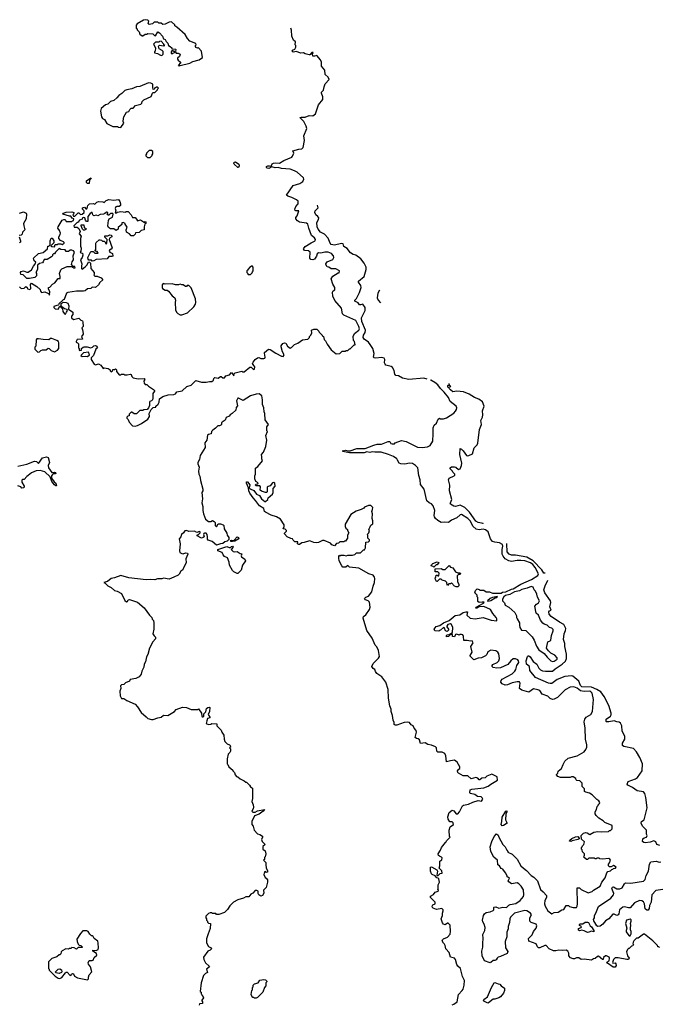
# Model space of a CAD drawing. Extents: x 2348354 to 2479840, y 460476 to 613653.
# Tile 160 of 256: x 2384627 to 2392714, y 582402 to 594852. Entities that reach past the tile are written whole.
import ezdxf

# ---------------------------------------------------------------- set-up
doc = ezdxf.new("R2010")
doc.units = 0

msp = doc.modelspace()

# ---------------------------------------------------------------- linework, layer by layer
at = {"layer": '0CON05XD'}
for points in [[(2385218, 591155), (2385230, 591175), (2385228, 591188), (2385195, 591198), (2385172, 591212), (2385150, 591235), (2385150, 591265), (2385175, 591280), (2385215, 591278), (2385235, 591268), (2385250, 591235), (2385242, 591192), (2385300, 591155), (2385297, 591123), (2385280, 591105), (2385282, 591082), (2385305, 591062), (2385375, 591080), (2385400, 591055), (2385420, 591045), (2385427, 591027), (2385430, 590975), (2385412, 590955), (2385422, 590932), (2385428, 590885), (2385428, 590875), (2385410, 590845), (2385420, 590815), (2385355, 590810), (2385340, 590785), (2385340, 590775), (2385358, 590768), (2385370, 590755), (2385370, 590705), (2385380, 590695), (2385380, 590675), (2385385, 590670), (2385408, 590672), (2385410, 590695), (2385428, 590712), (2385443, 590717), (2385478, 590718), (2385525, 590702), (2385548, 590712), (2385565, 590728), (2385585, 590732), (2385600, 590725), (2385600, 590715), (2385610, 590705), (2385590, 590685), (2385558, 590605), (2385530, 590575), (2385530, 590555), (2385567, 590497), (2385585, 590490), (2385625, 590502), (2385652, 590485), (2385682, 590442), (2385695, 590450), (2385745, 590442), (2385770, 590425), (2385772, 590412), (2385785, 590400), (2385798, 590412), (2385805, 590430), (2385825, 590430), (2385837, 590437), (2385850, 590425), (2385852, 590402), (2385885, 590360), (2385905, 590360), (2385915, 590370), (2385945, 590370), (2385955, 590360), (2385985, 590360), (2386025, 590372), (2386036, 590366), (2386045, 590340), (2386063, 590323), (2386125, 590312), (2386200, 590315), (2386208, 590305), (2386198, 590282), (2386200, 590255), (2386215, 590240), (2386235, 590240), (2386257, 590217), (2386318, 590178), (2386330, 590165), (2386330, 590155), (2386308, 590125), (2386312, 590065), (2386307, 590045), (2386295, 590032), (2386274, 590026), (2386268, 590015), (2386267, 589973), (2386257, 589943), (2386240, 589925), (2386195, 589920), (2386185, 589910), (2386145, 589910), (2386102, 589868), (2386075, 589868), (2386045, 589890), (2386035, 589888), (2386010, 589865), (2386010, 589845), (2385995, 589840), (2385980, 589825), (2385980, 589815), (2385997, 589797), (2386010, 589765), (2386055, 589718), (2386085, 589714), (2386115, 589723), (2386165, 589746), (2386245, 589800), (2386268, 589835), (2386262, 589875), (2386290, 589925), (2386315, 589948), (2386348, 589952), (2386350, 589965), (2386379, 589991), (2386392, 590015), (2386395, 590060), (2386435, 590090), (2386505, 590110), (2386577, 590113), (2386595, 590122), (2386613, 590147), (2386682, 590158), (2386738, 590215), (2386795, 590232), (2386855, 590290), (2386925, 590270), (2386985, 590268), (2387025, 590278), (2387055, 590278), (2387078, 590295), (2387080, 590315), (2387093, 590327), (2387135, 590318), (2387165, 590340), (2387175, 590340), (2387195, 590322), (2387215, 590322), (2387235, 590350), (2387279, 590361), (2387305, 590390), (2387335, 590350), (2387340, 590375), (2387353, 590387), (2387435, 590410), (2387445, 590400), (2387465, 590400), (2387535, 590460), (2387555, 590458), (2387585, 590430), (2387597, 590433), (2387598, 590465), (2387588, 590482), (2387572, 590505), (2387579, 590521), (2387604, 590556), (2387635, 590578), (2387652, 590582), (2387675, 590568), (2387713, 590567), (2387726, 590574), (2387732, 590585), (2387720, 590635), (2387723, 590645), (2387772, 590688), (2387795, 590684), (2387865, 590634), (2387935, 590598), (2387957, 590593), (2387972, 590615), (2387951, 590651), (2387931, 590715), (2387932, 590728), (2387955, 590759), (2387975, 590768), (2387992, 590762), (2388013, 590723), (2388045, 590698), (2388063, 590707), (2388100, 590745), (2388145, 590762), (2388204, 590806), (2388270, 590815), (2388290, 590835), (2388290, 590845), (2388307, 590863), (2388322, 590895), (2388317, 590925), (2388345, 590939), (2388385, 590940), (2388410, 590915), (2388415, 590900), (2388450, 590865), (2388450, 590855), (2388467, 590847), (2388475, 590810), (2388495, 590790), (2388515, 590750), (2388567, 590677), (2388628, 590628), (2388675, 590630), (2388705, 590660), (2388745, 590660), (2388755, 590670), (2388775, 590670), (2388795, 590690), (2388805, 590690), (2388855, 590740), (2388868, 590742), (2388858, 590785), (2388848, 590798), (2388844, 590846), (2388862, 590885), (2388915, 590925), (2388923, 590943), (2388915, 590975), (2388875, 591049), (2388725, 591118), (2388708, 591135), (2388696, 591206), (2388613, 591303), (2388586, 591356), (2388582, 591408), (2388592, 591425), (2388610, 591435), (2388613, 591465), (2388588, 591508), (2388563, 591577), (2388585, 591610), (2388655, 591650), (2388668, 591652), (2388670, 591675), (2388625, 591702), (2388565, 591703), (2388535, 591722), (2388515, 591728), (2388498, 591755), (2388498, 591765), (2388515, 591792), (2388585, 591820), (2388598, 591845), (2388594, 591865), (2388569, 591895), (2388525, 591911), (2388486, 591914), (2388435, 591901), (2388405, 591904), (2388386, 591894), (2388379, 591861), (2388355, 591823), (2388335, 591814), (2388309, 591819), (2388297, 591835), (2388300, 591915), (2388279, 591929), (2388226, 591936), (2388217, 591955), (2388237, 591985), (2388310, 592031), (2388362, 592055), (2388368, 592075), (2388354, 592095), (2388315, 592124), (2388281, 592215), (2388272, 592265), (2388255, 592278), (2388165, 592292), (2388139, 592309), (2388119, 592335), (2388117, 592353), (2388135, 592372), (2388157, 592435), (2388117, 592437), (2388110, 592440), (2388107, 592455), (2388119, 592491), (2388147, 592525), (2388146, 592556), (2388128, 592575), (2388066, 592606), (2388015, 592620), (2388000, 592635), (2388085, 592758), (2388170, 592780), (2388208, 592805), (2388219, 592835), (2388214, 592854), (2388135, 592923), (2388102, 592942), (2388045, 592961), (2387935, 592969), (2387895, 592982), (2387855, 592980), (2387815, 592990), (2387777, 592973), (2387755, 592974), (2387746, 592985), (2387749, 592995), (2387765, 593006), (2387785, 593006), (2387805, 593000), (2387821, 593029), (2387835, 593040), (2387865, 593044), (2387912, 593038), (2387966, 593074), (2388066, 593114), (2388078, 593125), (2388092, 593165), (2388082, 593195), (2388155, 593217), (2388195, 593219), (2388213, 593235), (2388228, 593325), (2388220, 593385), (2388256, 593475), (2388249, 593505), (2388218, 593565), (2388170, 593615), (2388185, 593622), (2388235, 593619), (2388285, 593642), (2388335, 593636), (2388365, 593664), (2388405, 593775), (2388460, 593845), (2388461, 593875), (2388441, 593925), (2388442, 593935), (2388470, 593960), (2388476, 594005), (2388489, 594041), (2388538, 594095), (2388529, 594125), (2388491, 594161), (2388485, 594216), (2388444, 594265), (2388443, 594315), (2388432, 594345), (2388385, 594400), (2388355, 594390), (2388333, 594393), (2388330, 594415), (2388338, 594438), (2388322, 594438), (2388295, 594410), (2388285, 594410), (2388235, 594420), (2388215, 594432), (2388178, 594428), (2388125, 594452), (2388085, 594441), (2388070, 594455), (2388075, 594467), (2388105, 594480), (2388120, 594505), (2388120, 594525), (2388110, 594535), (2388112, 594572), (2388090, 594595), (2388068, 594645), (2388062, 594722), (2388054, 594747)], [(2386645, 594268), (2386655, 594272), (2386777, 594303), (2386815, 594323), (2386895, 594347), (2386938, 594375), (2386926, 594456), (2386885, 594500), (2386875, 594492), (2386855, 594500), (2386850, 594515), (2386850, 594525), (2386860, 594535), (2386855, 594550), (2386780, 594580), (2386748, 594615), (2386718, 594665), (2386615, 594758), (2386600, 594765), (2386590, 594775), (2386588, 594788), (2386545, 594827), (2386515, 594823), (2386465, 594798), (2386435, 594790), (2386415, 594810), (2386385, 594810), (2386375, 594820), (2386325, 594820), (2386305, 594800), (2386265, 594792), (2386252, 594805), (2386258, 594835), (2386248, 594848), (2386215, 594852), (2386193, 594847), (2386111, 594799), (2386098, 594782), (2386100, 594745), (2386110, 594735), (2386110, 594725), (2386137, 594697), (2386145, 594670), (2386175, 594650), (2386185, 594650), (2386215, 594670), (2386235, 594670), (2386245, 594680), (2386312, 594672), (2386332, 594652), (2386345, 594650), (2386372, 594698), (2386396, 594686), (2386432, 594645), (2386445, 594610), (2386465, 594600), (2386478, 594575), (2386498, 594555), (2386510, 594525), (2386530, 594515), (2386550, 594495), (2386552, 594482), (2386595, 594480), (2386600, 594475), (2386595, 594450), (2386575, 594450), (2386565, 594460), (2386552, 594458), (2386540, 594445), (2386540, 594425), (2386555, 594420), (2386562, 594428), (2386595, 594440), (2386605, 594430), (2386632, 594428), (2386657, 594417), (2386648, 594385), (2386620, 594365), (2386620, 594355), (2386631, 594341), (2386660, 594315), (2386660, 594305), (2386630, 594275), (2386645, 594268)], [(2386425, 594400), (2386442, 594418), (2386442, 594452), (2386430, 594465), (2386390, 594485), (2386383, 594517), (2386395, 594530), (2386445, 594520), (2386460, 594525), (2386450, 594535), (2386450, 594545), (2386415, 594580), (2386393, 594577), (2386385, 594570), (2386343, 594567), (2386320, 594545), (2386342, 594495), (2386340, 594455), (2386330, 594445), (2386330, 594435), (2386367, 594427), (2386405, 594402), (2386425, 594400)], [(2385905, 593488), (2385942, 593545), (2385937, 593567), (2385939, 593605), (2385944, 593626), (2385975, 593682), (2386007, 593693), (2386021, 593719), (2386038, 593732), (2386060, 593735), (2386092, 593768), (2386160, 593785), (2386170, 593795), (2386175, 593820), (2386195, 593838), (2386289, 593881), (2386307, 593923), (2386315, 593930), (2386335, 593930), (2386370, 593965), (2386370, 593975), (2386380, 593985), (2386368, 593998), (2386355, 594000), (2386345, 593990), (2386335, 593990), (2386328, 593972), (2386315, 593970), (2386308, 593995), (2386308, 594038), (2386285, 594052), (2386255, 594054), (2386145, 594008), (2386105, 594002), (2386045, 593979), (2385983, 593967), (2385954, 593956), (2385919, 593921), (2385880, 593895), (2385856, 593864), (2385815, 593832), (2385773, 593817), (2385740, 593785), (2385713, 593777), (2385655, 593730), (2385650, 593695), (2385662, 593625), (2385674, 593604), (2385699, 593589), (2385728, 593538), (2385805, 593500), (2385863, 593503), (2385875, 593493), (2385905, 593488)], [(2386275, 593110), (2386300, 593135), (2386300, 593145), (2386310, 593155), (2386310, 593185), (2386295, 593200), (2386265, 593200), (2386230, 593165), (2386230, 593155), (2386220, 593145), (2386222, 593132), (2386242, 593112), (2386275, 593110)], [(2387395, 592983), (2387384, 592984), (2387340, 593025), (2387333, 593037), (2387337, 593053), (2387355, 593054), (2387397, 593027), (2387401, 593005), (2387395, 592983)], [(2385505, 592780), (2385485, 592780), (2385472, 592795), (2385470, 592815), (2385525, 592852), (2385532, 592845), (2385508, 592822), (2385505, 592780)], [(2384623, 591473), (2384645, 591452), (2384682, 591458), (2384705, 591480), (2384720, 591465), (2384725, 591450), (2384755, 591440), (2384768, 591455), (2384762, 591505), (2384775, 591520), (2384845, 591480), (2384885, 591440), (2384888, 591418), (2384903, 591403), (2384945, 591412), (2384990, 591390), (2385005, 591370), (2385008, 591415), (2384990, 591445), (2384990, 591465), (2385008, 591472), (2385041, 591509), (2385070, 591525), (2385115, 591580), (2385138, 591582), (2385140, 591605), (2385130, 591645), (2385145, 591688), (2385159, 591701), (2385228, 591732), (2385285, 591730), (2385313, 591713), (2385330, 591715), (2385325, 591730), (2385302, 591732), (2385280, 591755), (2385288, 591792), (2385308, 591815), (2385303, 591865), (2385318, 591915), (2385305, 591930), (2385285, 591940), (2385265, 591940), (2385245, 591922), (2385215, 591920), (2385202, 591942), (2385148, 591948), (2385125, 591960), (2385080, 591915), (2385065, 591890), (2385055, 591890), (2385042, 591878), (2385040, 591865), (2385030, 591855), (2384975, 591822), (2384935, 591820), (2384922, 591792), (2384915, 591780), (2384879, 591771), (2384853, 591747), (2384852, 591695), (2384830, 591655), (2384840, 591645), (2384840, 591615), (2384817, 591593), (2384752, 591578), (2384715, 591580), (2384670, 591625), (2384642, 591632), (2384638, 591655), (2384645, 591668), (2384675, 591678), (2384715, 591658), (2384732, 591658), (2384775, 591690), (2384800, 591735), (2384820, 591755), (2384830, 591785), (2384808, 591805), (2384802, 591835), (2384865, 591898), (2384925, 591910), (2384980, 591955), (2384983, 591987), (2384995, 591990), (2385010, 592005), (2385012, 592055), (2385025, 592090), (2385038, 592088), (2385060, 592055), (2385058, 592032), (2385020, 591995), (2385033, 591983), (2385065, 591980), (2385075, 592010), (2385105, 592010), (2385115, 592020), (2385145, 592020), (2385165, 592012), (2385190, 592025), (2385190, 592035), (2385180, 592045), (2385142, 592062), (2385120, 592085), (2385120, 592105), (2385140, 592135), (2385142, 592155), (2385132, 592185), (2385110, 592215), (2385112, 592235), (2385164, 592316), (2385183, 592327), (2385200, 592325), (2385215, 592300), (2385285, 592300), (2385295, 592310), (2385308, 592312), (2385310, 592335), (2385292, 592342), (2385275, 592370), (2385255, 592370), (2385170, 592395), (2385180, 592405), (2385215, 592418), (2385285, 592422), (2385310, 592415), (2385307, 592393), (2385300, 592385), (2385305, 592370), (2385325, 592370), (2385365, 592410), (2385375, 592410), (2385395, 592390), (2385415, 592392), (2385440, 592415), (2385440, 592435), (2385420, 592455), (2385420, 592475), (2385445, 592480), (2385462, 592462), (2385475, 592460), (2385482, 592488), (2385488, 592505), (2385510, 592525), (2385555, 592530), (2385575, 592520), (2385600, 592545), (2385625, 592552), (2385678, 592548), (2385695, 592540), (2385720, 592565), (2385755, 592580), (2385815, 592572), (2385875, 592578), (2385892, 592555), (2385903, 592523), (2385902, 592505), (2385885, 592492), (2385855, 592492), (2385844, 592486), (2385832, 592465), (2385842, 592435), (2385832, 592412), (2385855, 592410), (2385863, 592417), (2385905, 592427), (2385965, 592420), (2385973, 592427), (2385999, 592429), (2386036, 592386), (2386055, 592350), (2386085, 592350), (2386105, 592330), (2386115, 592310), (2386155, 592320), (2386205, 592290), (2386215, 592300), (2386220, 592295), (2386220, 592275), (2386210, 592265), (2386200, 592235), (2386200, 592195), (2386162, 592188), (2386137, 592163), (2386092, 592158), (2386088, 592142), (2386065, 592120), (2386035, 592120), (2386013, 592143), (2385978, 592165), (2385972, 592195), (2385987, 592227), (2385960, 592265), (2385960, 592275), (2385935, 592290), (2385920, 592285), (2385918, 592262), (2385870, 592225), (2385870, 592205), (2385845, 592188), (2385817, 592207), (2385775, 592207), (2385748, 592225), (2385742, 592245), (2385748, 592315), (2385760, 592335), (2385800, 592355), (2385810, 592395), (2385805, 592400), (2385775, 592400), (2385755, 592380), (2385745, 592380), (2385730, 592395), (2385740, 592405), (2385740, 592415), (2385725, 592420), (2385705, 592400), (2385685, 592392), (2385645, 592388), (2385615, 592372), (2385595, 592382), (2385565, 592372), (2385552, 592385), (2385545, 592420), (2385517, 592403), (2385490, 592365), (2385488, 592325), (2385488, 592302), (2385472, 592302), (2385458, 592318), (2385450, 592345), (2385435, 592352), (2385420, 592345), (2385415, 592330), (2385384, 592316), (2385365, 592290), (2385355, 592290), (2385310, 592245), (2385315, 592230), (2385355, 592228), (2385373, 592213), (2385390, 592175), (2385380, 592145), (2385403, 592115), (2385396, 592085), (2385397, 591987), (2385402, 591965), (2385400, 591925), (2385392, 591915), (2385400, 591905), (2385420, 591900), (2385423, 591875), (2385416, 591844), (2385394, 591815), (2385414, 591765), (2385408, 591735), (2385410, 591705), (2385415, 591700), (2385455, 591728), (2385478, 591752), (2385495, 591790), (2385508, 591788), (2385522, 591772), (2385528, 591708), (2385567, 591657), (2385568, 591632), (2385562, 591622), (2385575, 591610), (2385605, 591610), (2385657, 591587), (2385678, 591565), (2385641, 591529), (2385625, 591500), (2385585, 591468), (2385545, 591470), (2385525, 591452), (2385485, 591448), (2385456, 591424), (2385435, 591418), (2385345, 591420), (2385235, 591402), (2385220, 591395), (2385190, 591315), (2385175, 591310), (2385122, 591258), (2385118, 591242), (2385095, 591240), (2385060, 591225), (2385060, 591215), (2385075, 591198), (2385115, 591193), (2385135, 591230), (2385168, 591198), (2385173, 591163), (2385192, 591132), (2385205, 591130), (2385218, 591155)], [(2389779, 590308), (2389735, 590321), (2389545, 590302), (2389465, 590319), (2389415, 590348), (2389382, 590355), (2389369, 590369), (2389360, 590415), (2389342, 590455), (2389325, 590467), (2389258, 590485), (2389246, 590496), (2389240, 590515), (2389243, 590555), (2389235, 590572), (2389205, 590581), (2389125, 590571), (2389108, 590575), (2389100, 590585), (2389108, 590632), (2389090, 590695), (2389057, 590745), (2389035, 590775), (2388983, 590815), (2388971, 590835), (2388975, 590862), (2388994, 590896), (2388997, 590925), (2388952, 591035), (2388949, 591081), (2388994, 591175), (2388993, 591215), (2388965, 591254), (2388935, 591246), (2388925, 591249), (2388905, 591272), (2388864, 591295), (2388864, 591305), (2388885, 591327), (2388925, 591403), (2388946, 591465), (2388942, 591492), (2388911, 591535), (2388910, 591545), (2388984, 591606), (2389008, 591695), (2389006, 591725), (2388984, 591775), (2388940, 591830), (2388875, 591874), (2388845, 591884), (2388811, 591905), (2388768, 591958), (2388725, 591984), (2388715, 592017), (2388695, 592024), (2388605, 592002), (2388565, 592010), (2388551, 592025), (2388528, 592088), (2388481, 592141), (2388432, 592165), (2388400, 592205), (2388390, 592235), (2388384, 592286), (2388406, 592324), (2388407, 592345), (2388397, 592365), (2388373, 592385), (2388359, 592415), (2388364, 592436), (2388400, 592475), (2388393, 592508)], [(2384625, 592408), (2384675, 592421), (2384707, 592405), (2384713, 592395), (2384707, 592335), (2384674, 592275), (2384677, 592245), (2384693, 592195), (2384662, 592165), (2384658, 592142), (2384645, 592130), (2384620, 592125)], [(2385435, 592190), (2385422, 592202), (2385404, 592244), (2385405, 592260), (2385438, 592258), (2385442, 592222), (2385458, 592218), (2385468, 592208), (2385465, 592200), (2385445, 592192), (2385435, 592190)], [(2385545, 591800), (2385535, 591810), (2385502, 591812), (2385493, 591823), (2385490, 591845), (2385525, 591920), (2385555, 591920), (2385575, 591900), (2385618, 591902), (2385605, 591920), (2385580, 591925), (2385580, 591935), (2385590, 591945), (2385588, 592025), (2385592, 592035), (2385632, 592068), (2385645, 592070), (2385660, 592065), (2385675, 592050), (2385695, 592050), (2385710, 592035), (2385712, 592022), (2385725, 592020), (2385730, 592025), (2385732, 592072), (2385702, 592102), (2385702, 592118), (2385742, 592118), (2385765, 592132), (2385788, 592128), (2385790, 592105), (2385762, 592088), (2385758, 592075), (2385794, 591966), (2385785, 591953), (2385761, 591939), (2385758, 591925), (2385765, 591912), (2385798, 591895), (2385806, 591864), (2385793, 591857), (2385752, 591858), (2385732, 591828), (2385595, 591820), (2385565, 591802), (2385545, 591800)], [(2384620, 592105), (2384636, 592056), (2384635, 592040), (2384625, 592032)], [(2387545, 591630), (2387568, 591652), (2387570, 591665), (2387580, 591675), (2387580, 591725), (2387565, 591740), (2387555, 591730), (2387542, 591728), (2387510, 591695), (2387510, 591685), (2387500, 591675), (2387500, 591655), (2387510, 591645), (2387510, 591635), (2387515, 591630), (2387545, 591630)], [(2386675, 591122), (2386750, 591145), (2386829, 591221), (2386848, 591255), (2386852, 591275), (2386848, 591325), (2386795, 591460), (2386765, 591490), (2386745, 591490), (2386735, 591480), (2386725, 591480), (2386695, 591500), (2386675, 591500), (2386655, 591510), (2386635, 591502), (2386595, 591500), (2386555, 591512), (2386465, 591510), (2386442, 591518), (2386428, 591502), (2386428, 591465), (2386432, 591455), (2386465, 591432), (2386492, 591432), (2386509, 591419), (2386555, 591360), (2386590, 591335), (2386598, 591305), (2386592, 591275), (2386598, 591185), (2386610, 591155), (2386627, 591137), (2386655, 591122), (2386675, 591122)], [(2389175, 591433), (2389154, 591394), (2389145, 591335), (2389161, 591305), (2389188, 591273)], [(2384855, 590650), (2384877, 590653), (2384895, 590670), (2384913, 590677), (2384962, 590678), (2384985, 590698), (2385000, 590695), (2385025, 590668), (2385065, 590653), (2385105, 590672), (2385122, 590695), (2385123, 590765), (2385117, 590785), (2385098, 590798), (2385035, 590822), (2385018, 590822), (2384995, 590804), (2384925, 590807), (2384865, 590817), (2384845, 590817), (2384833, 590805), (2384830, 590725), (2384818, 590712), (2384818, 590688), (2384855, 590650)], [(2385485, 590592), (2385508, 590615), (2385495, 590650), (2385435, 590640), (2385400, 590605), (2385415, 590592), (2385455, 590598), (2385485, 590592)], [(2389856, 589615), (2389855, 589690), (2389868, 589725), (2389895, 589750), (2389917, 589803), (2389935, 589812), (2389947, 589807), (2389985, 589807), (2390022, 589818), (2390114, 589876), (2390139, 589901), (2390151, 589925), (2390154, 589944), (2390146, 589965), (2390068, 590025), (2390048, 590075), (2389995, 590143), (2389949, 590189), (2389915, 590235), (2389877, 590267), (2389825, 590296), (2389821, 590297)], [(2390488, 588479), (2390485, 588481), (2390425, 588496), (2390395, 588511), (2390314, 588624), (2390253, 588683), (2390195, 588714), (2390135, 588699), (2390115, 588700), (2390072, 588725), (2390068, 588735), (2390075, 588742), (2390092, 588785), (2390060, 588895), (2390066, 588965), (2390050, 589035), (2390058, 589055), (2390120, 589085), (2390130, 589095), (2390130, 589105), (2390102, 589132), (2390100, 589145), (2390070, 589175), (2390070, 589185), (2390085, 589200), (2390125, 589200), (2390140, 589195), (2390174, 589164), (2390197, 589175), (2390214, 589215), (2390216, 589245), (2390191, 589355), (2390195, 589430), (2390215, 589422), (2390235, 589403), (2390275, 589344), (2390285, 589339), (2390305, 589341), (2390352, 589365), (2390371, 589439), (2390412, 589478), (2390421, 589499), (2390439, 589671), (2390464, 589735), (2390459, 589785), (2390479, 589825), (2390484, 589855), (2390479, 589905), (2390500, 589965), (2390480, 590020), (2390434, 590054), (2390376, 590076), (2390308, 590118), (2390239, 590149), (2390155, 590157), (2390105, 590148), (2390072, 590172), (2390060, 590185), (2390058, 590198), (2390042, 590205), (2390040, 590225), (2390045, 590230), (2390060, 590230), (2390065, 590210), (2390080, 590215), (2390060, 590230), (2390059, 590252)], [(2387697, 589987), (2387698, 590045), (2387687, 590097), (2387655, 590122), (2387615, 590119), (2387544, 590096), (2387452, 590038), (2387425, 590048), (2387395, 590068), (2387384, 590066), (2387369, 590035), (2387382, 589968), (2387363, 589947), (2387358, 589915), (2387315, 589872), (2387288, 589855), (2387275, 589838), (2387237, 589823), (2387223, 589787), (2387188, 589765), (2387180, 589755), (2387180, 589735), (2387170, 589725), (2387155, 589718), (2387133, 589717), (2387103, 589687), (2387067, 589663), (2387052, 589645), (2387046, 589614), (2387015, 589608), (2387003, 589597), (2386992, 589535), (2386968, 589502), (2386972, 589445), (2386908, 589342), (2386899, 589291), (2386878, 589255), (2386878, 589235), (2386897, 589193), (2386888, 589145), (2386892, 589105), (2386905, 589080), (2386912, 589025), (2386942, 588915), (2386942, 588895), (2386930, 588875), (2386936, 588795), (2386931, 588745), (2386944, 588695), (2386944, 588645), (2386951, 588605), (2386976, 588536), (2387016, 588506), (2387045, 588507), (2387065, 588518), (2387087, 588507), (2387098, 588495), (2387100, 588455), (2387115, 588442), (2387135, 588478), (2387165, 588478), (2387201, 588465), (2387208, 588455), (2387212, 588415), (2387245, 588360), (2387251, 588335), (2387273, 588305), (2387272, 588278), (2387251, 588259), (2387220, 588250), (2387195, 588229), (2387164, 588226), (2387115, 588209), (2387062, 588255), (2387011, 588271), (2387000, 588285), (2387002, 588315), (2386996, 588344), (2386985, 588358), (2386965, 588361), (2386954, 588356), (2386950, 588345), (2386958, 588312), (2386947, 588303), (2386925, 588298), (2386872, 588325), (2386872, 588338), (2386885, 588340), (2386910, 588365), (2386910, 588375), (2386902, 588382), (2386865, 588370), (2386835, 588386), (2386765, 588380), (2386735, 588393), (2386715, 588389), (2386697, 588363), (2386674, 588345), (2386663, 588315), (2386645, 588290), (2386654, 588225), (2386647, 588137), (2386653, 588115), (2386675, 588101), (2386695, 588100), (2386725, 588113), (2386748, 588105), (2386752, 588095), (2386728, 588035), (2386730, 587985), (2386692, 587915), (2386688, 587895), (2386665, 587880), (2386645, 587840), (2386632, 587828), (2386575, 587802), (2386515, 587780), (2386445, 587792), (2386425, 587783), (2386368, 587782), (2386335, 587768), (2386275, 587772), (2386225, 587768), (2386007, 587797), (2385905, 587826), (2385826, 587794), (2385785, 587786), (2385735, 587750), (2385690, 587735), (2385708, 587728), (2385740, 587695), (2385785, 587672), (2385824, 587634), (2385860, 587625), (2385912, 587595), (2385955, 587510), (2385975, 587492), (2385990, 587495), (2386000, 587515), (2386015, 587520), (2386115, 587488), (2386202, 587415), (2386268, 587325), (2386298, 587295), (2386303, 587273), (2386318, 587255), (2386322, 587225), (2386322, 587145), (2386312, 587085), (2386325, 587060), (2386342, 587045), (2386342, 587025), (2386312, 586985), (2386270, 586905), (2386247, 586825), (2386230, 586795), (2386216, 586734), (2386202, 586705), (2386198, 586665), (2386173, 586617), (2386162, 586578), (2386137, 586543), (2386097, 586523), (2386025, 586510), (2386015, 586490), (2385965, 586468), (2385945, 586448), (2385915, 586440), (2385902, 586428), (2385904, 586395), (2385894, 586364), (2385897, 586305), (2385915, 586270), (2385945, 586270), (2385983, 586243), (2386085, 586198), (2386118, 586165), (2386164, 586094), (2386225, 586038), (2386248, 586018), (2386295, 586002), (2386315, 586003), (2386374, 586026), (2386415, 586032), (2386445, 586057), (2386500, 586055), (2386582, 586105), (2386605, 586132), (2386685, 586160), (2386736, 586156), (2386795, 586130), (2386875, 586130), (2386888, 586138), (2386924, 586084), (2386930, 586045), (2386935, 586038), (2386945, 586037), (2386953, 586045), (2386956, 586075), (2386979, 586101), (2386989, 586141), (2387005, 586157), (2387025, 586160), (2387030, 586155), (2387026, 586104), (2387010, 586065), (2387030, 586035), (2387030, 586025), (2387002, 586015), (2386994, 585986), (2386983, 585953), (2387015, 585939), (2387045, 585943), (2387057, 585953), (2387118, 585948), (2387120, 585925), (2387175, 585870), (2387183, 585843), (2387207, 585807), (2387210, 585755), (2387220, 585725), (2387250, 585695), (2387280, 585685), (2387288, 585675), (2387290, 585655), (2387280, 585645), (2387292, 585632), (2387292, 585605), (2387282, 585585), (2387262, 585565), (2387248, 585505), (2387250, 585445), (2387260, 585435), (2387270, 585405), (2387320, 585365), (2387320, 585355), (2387342, 585332), (2387350, 585305), (2387370, 585285), (2387385, 585280), (2387413, 585253), (2387467, 585227), (2387485, 585210), (2387495, 585210), (2387533, 585173), (2387544, 585154), (2387570, 585135), (2387572, 585005), (2387560, 584965), (2387580, 584925), (2387582, 584895), (2387580, 584875), (2387560, 584845), (2387575, 584830), (2387605, 584830), (2387632, 584848), (2387720, 584865), (2387707, 584845), (2387655, 584808), (2387594, 584786), (2387562, 584715), (2387560, 584675), (2387580, 584655), (2387590, 584605), (2387635, 584560), (2387665, 584550), (2387697, 584527), (2387698, 584515), (2387683, 584485), (2387692, 584462), (2387730, 584425), (2387703, 584397), (2387700, 584365), (2387730, 584345), (2387738, 584305), (2387732, 584268), (2387723, 584257), (2387720, 584235), (2387710, 584225), (2387737, 584197), (2387739, 584169), (2387742, 584125), (2387760, 584095), (2387760, 584075), (2387745, 584070), (2387735, 584080), (2387722, 584078), (2387712, 584045), (2387732, 584005), (2387745, 583998), (2387758, 583975), (2387758, 583945), (2387741, 583879), (2387710, 583845), (2387712, 583808), (2387695, 583780), (2387675, 583772), (2387650, 583785), (2387640, 583805), (2387640, 583835), (2387625, 583842), (2387605, 583842), (2387575, 583809), (2387548, 583795), (2387525, 583760), (2387485, 583760), (2387457, 583743), (2387385, 583722), (2387330, 583695), (2387284, 583646), (2387255, 583600), (2387217, 583563), (2387145, 583540), (2387115, 583540), (2387105, 583550), (2387065, 583550), (2387055, 583558), (2387035, 583558), (2387015, 583550), (2386980, 583515), (2386980, 583495), (2386990, 583485), (2386990, 583465), (2387000, 583455), (2387002, 583442), (2387015, 583430), (2387040, 583425), (2387037, 583363), (2387008, 583295), (2386988, 583232), (2386988, 583178), (2387014, 583134), (2387046, 583116), (2387050, 583105), (2387034, 583086), (2387007, 583073), (2386951, 582999), (2386955, 582970), (2386978, 582925), (2387022, 582885), (2387027, 582875), (2386988, 582845), (2387000, 582805), (2386977, 582793), (2386950, 582765), (2386922, 582675), (2386910, 582565), (2386920, 582555), (2386920, 582535), (2386930, 582525), (2386932, 582512), (2386948, 582498), (2386950, 582485), (2386930, 582455), (2386930, 582445), (2386940, 582435), (2386938, 582412), (2386902, 582408), (2386898, 582392)], [(2390094, 582396), (2390115, 582404), (2390158, 582435), (2390177, 582525), (2390222, 582575), (2390233, 582595), (2390246, 582644), (2390249, 582705), (2390226, 582756), (2390200, 582855), (2390166, 582885), (2390154, 582904), (2390138, 582968), (2390126, 582986), (2390075, 583000), (2390058, 583058), (2390014, 583104), (2390007, 583147), (2389998, 583165), (2389984, 583174), (2389970, 583205), (2389972, 583218), (2389985, 583232), (2390035, 583253), (2390069, 583291), (2390074, 583325), (2390068, 583405), (2390045, 583427), (2390035, 583427), (2390005, 583409), (2389985, 583417), (2389972, 583432), (2389954, 583485), (2389972, 583525), (2389972, 583555), (2389983, 583585), (2389980, 583595), (2389963, 583613), (2389895, 583602), (2389855, 583618), (2389846, 583626), (2389843, 583645), (2389851, 583659), (2389880, 583675), (2389880, 583695), (2389820, 583755), (2389822, 583768), (2389859, 583791), (2389881, 583819), (2389918, 583832), (2389920, 583845), (2389912, 583855), (2389918, 583865), (2389918, 583915), (2389933, 583945), (2389927, 583987), (2389918, 583998), (2389902, 584002), (2389878, 584028), (2389843, 584043), (2389833, 584053), (2389822, 584085), (2389820, 584135), (2389835, 584140), (2389903, 584103), (2389908, 584085), (2389900, 584035), (2389905, 584030), (2389918, 584032), (2389943, 584057), (2389968, 584062), (2389965, 584090), (2389932, 584125), (2389940, 584155), (2389938, 584212), (2389965, 584230), (2389970, 584255), (2389960, 584265), (2389934, 584274), (2389922, 584285), (2389918, 584305), (2389947, 584353), (2389958, 584385), (2390012, 584448), (2390020, 584455), (2390022, 584468), (2390070, 584515), (2390060, 584525), (2390058, 584605), (2390070, 584645), (2390110, 584675), (2390108, 584698), (2390095, 584710), (2390065, 584710), (2390044, 584744), (2390040, 584775), (2390055, 584828), (2390095, 584857), (2390115, 584848), (2390145, 584810), (2390165, 584810), (2390188, 584835), (2390227, 584913), (2390239, 584921), (2390300, 584935), (2390355, 584959), (2390425, 584978), (2390465, 584972), (2390482, 584995), (2390473, 585015), (2390460, 585025), (2390415, 585030), (2390380, 585055), (2390325, 585068), (2390318, 585075), (2390322, 585115), (2390345, 585122), (2390495, 585139), (2390551, 585159), (2390582, 585188), (2390670, 585235), (2390665, 585278), (2390595, 585313), (2390535, 585288), (2390512, 585268), (2390468, 585262), (2390445, 585240), (2390435, 585240), (2390421, 585261), (2390395, 585269), (2390335, 585252), (2390292, 585292), (2390233, 585293), (2390175, 585327), (2390167, 585335), (2390162, 585355), (2390180, 585375), (2390190, 585385), (2390190, 585405), (2390156, 585466), (2390125, 585488), (2390075, 585483), (2390025, 585470), (2390013, 585545), (2390003, 585573), (2389969, 585589), (2389915, 585590), (2389902, 585605), (2389896, 585646), (2389885, 585658), (2389835, 585680), (2389788, 585688), (2389755, 585707), (2389695, 585702), (2389682, 585745), (2389665, 585760), (2389643, 585763), (2389628, 585775), (2389643, 585845), (2389639, 585865), (2389614, 585894), (2389603, 585923), (2389575, 585938), (2389554, 585964), (2389535, 585969), (2389490, 585965), (2389395, 585933), (2389373, 585933), (2389362, 585942), (2389362, 585965), (2389347, 585997), (2389342, 586055), (2389322, 586105), (2389322, 586135), (2389308, 586175), (2389288, 586275), (2389287, 586385), (2389258, 586475), (2389205, 586542), (2389144, 586584), (2389125, 586610), (2389118, 586635), (2389095, 586648), (2389078, 586675), (2389095, 586710), (2389162, 586778), (2389175, 586800), (2389163, 586875), (2389141, 586921), (2389122, 586945), (2389084, 587034), (2389015, 587130), (2388969, 587285), (2388974, 587306), (2389002, 587328), (2389050, 587395), (2389060, 587425), (2389048, 587488), (2389034, 587504), (2388997, 587517), (2388986, 587535), (2389005, 587550), (2389038, 587562), (2389081, 587619), (2389095, 587690), (2389111, 587735), (2389119, 587785), (2389113, 587805), (2389095, 587828), (2389040, 587845), (2388915, 587918), (2388795, 587932), (2388775, 587950), (2388752, 587928), (2388712, 587932), (2388699, 587945), (2388665, 588010), (2388660, 588045), (2388660, 588075), (2388665, 588080), (2388675, 588070), (2388685, 588080), (2388725, 588080), (2388755, 588072), (2388775, 588080), (2388835, 588082), (2388865, 588090), (2388885, 588110), (2388935, 588110), (2388972, 588148), (2388985, 588150), (2389000, 588175), (2389002, 588248), (2389035, 588250), (2389050, 588265), (2389050, 588275), (2389030, 588295), (2389030, 588335), (2389020, 588345), (2389040, 588365), (2389048, 588395), (2389043, 588407), (2389058, 588438), (2389065, 588460), (2389092, 588478), (2389092, 588515), (2389082, 588545), (2389088, 588605), (2389078, 588635), (2389088, 588658), (2389090, 588685), (2389065, 588710), (2389035, 588710), (2388985, 588690), (2388980, 588675), (2388945, 588658), (2388882, 588638), (2388812, 588595), (2388740, 588475), (2388740, 588445), (2388750, 588425), (2388770, 588405), (2388770, 588395), (2388788, 588365), (2388770, 588335), (2388770, 588295), (2388745, 588260), (2388735, 588260), (2388725, 588250), (2388675, 588250), (2388658, 588232), (2388632, 588228), (2388605, 588200), (2388575, 588212), (2388555, 588232), (2388475, 588268), (2388455, 588268), (2388405, 588240), (2388385, 588238), (2388345, 588240), (2388305, 588260), (2388289, 588261), (2388225, 588240), (2388194, 588236), (2388165, 588218), (2388155, 588218), (2388140, 588225), (2388145, 588250), (2388105, 588250), (2388085, 588270), (2388075, 588290), (2388053, 588293), (2388010, 588315), (2387975, 588350), (2387975, 588360), (2388000, 588385), (2388002, 588395), (2387985, 588410), (2387960, 588415), (2387972, 588445), (2387972, 588465), (2387926, 588536), (2387875, 588567), (2387805, 588588), (2387734, 588624), (2387724, 588634), (2387715, 588670), (2387657, 588707), (2387608, 588775), (2387578, 588805), (2387538, 588865), (2387522, 588895), (2387520, 588935), (2387494, 588994), (2387495, 589010), (2387505, 589010), (2387535, 588972), (2387530, 588935), (2387541, 588921), (2387589, 588899), (2387620, 588855), (2387660, 588835), (2387682, 588795), (2387725, 588760), (2387735, 588760), (2387766, 588784), (2387770, 588805), (2387822, 588855), (2387832, 588875), (2387832, 588925), (2387858, 588955), (2387853, 588993), (2387842, 589002), (2387825, 588998), (2387795, 588958), (2387768, 588952), (2387755, 588940), (2387757, 588883), (2387747, 588873), (2387735, 588872), (2387685, 588890), (2387668, 588905), (2387672, 588945), (2387665, 588960), (2387615, 588960), (2387610, 588965), (2387612, 588978), (2387638, 588982), (2387640, 588995), (2387612, 589012), (2387600, 589045), (2387598, 589085), (2387608, 589105), (2387610, 589145), (2387607, 589183), (2387636, 589204), (2387698, 589275), (2387688, 589298), (2387690, 589325), (2387682, 589355), (2387708, 589382), (2387740, 589455), (2387751, 589535), (2387738, 589595), (2387760, 589645), (2387752, 589655), (2387752, 589705), (2387772, 589735), (2387730, 589795), (2387727, 589875), (2387717, 589895), (2387713, 589945), (2387697, 589987)], [(2391496, 583084), (2391445, 583089), (2391405, 583077), (2391375, 583077), (2391322, 583105), (2391283, 583147), (2391265, 583148), (2391205, 583118), (2391188, 583118), (2391175, 583130), (2391155, 583167), (2391065, 583200), (2391062, 583235), (2391068, 583245), (2391105, 583282), (2391123, 583325), (2391158, 583365), (2391166, 583396), (2391155, 583416), (2391095, 583438), (2391078, 583455), (2391079, 583495), (2391096, 583535), (2391087, 583555), (2391038, 583585), (2391015, 583589), (2390885, 583554), (2390833, 583505), (2390822, 583485), (2390820, 583435), (2390802, 583385), (2390802, 583358), (2390788, 583315), (2390784, 583255), (2390766, 583195), (2390771, 583115), (2390799, 583069), (2390792, 583045), (2390705, 583007), (2390675, 583000), (2390662, 582988), (2390650, 582965), (2390635, 582958), (2390613, 582957), (2390585, 582930), (2390575, 582928), (2390502, 582952), (2390474, 583016), (2390470, 583075), (2390484, 583125), (2390481, 583175), (2390488, 583235), (2390483, 583285), (2390509, 583335), (2390512, 583375), (2390500, 583415), (2390482, 583445), (2390480, 583465), (2390491, 583525), (2390503, 583545), (2390525, 583563), (2390575, 583570), (2390615, 583590), (2390622, 583598), (2390622, 583628), (2390628, 583632), (2390645, 583633), (2390685, 583618), (2390735, 583632), (2390782, 583628), (2390810, 583655), (2390830, 583665), (2390902, 583678), (2390956, 583714), (2390996, 583764), (2391003, 583785), (2390995, 583850), (2390966, 583896), (2390936, 583926), (2390915, 583938), (2390847, 583927), (2390811, 583951), (2390802, 583965), (2390818, 583998), (2390808, 584008), (2390790, 584015), (2390790, 584025), (2390768, 584065), (2390735, 584110), (2390715, 584120), (2390693, 584153), (2390672, 584165), (2390666, 584226), (2390622, 584262), (2390582, 584335), (2390577, 584395), (2390595, 584460), (2390626, 584524), (2390655, 584557), (2390675, 584542), (2390687, 584517), (2390734, 584425), (2390764, 584394), (2390785, 584350), (2390800, 584335), (2390800, 584325), (2390855, 584302), (2390915, 584238), (2390962, 584155), (2390995, 584122), (2391036, 584096), (2391095, 584032), (2391129, 584009), (2391172, 583965), (2391212, 583855), (2391246, 583826), (2391287, 583777), (2391288, 583755), (2391267, 583713), (2391264, 583675), (2391272, 583645), (2391304, 583585), (2391355, 583548), (2391385, 583562), (2391435, 583568), (2391483, 583597), (2391505, 583602), (2391535, 583650), (2391565, 583650), (2391578, 583638), (2391625, 583628), (2391665, 583628), (2391677, 583645), (2391680, 583675), (2391675, 583877), (2391704, 583874), (2391725, 583854), (2391815, 583814), (2391865, 583827), (2391884, 583846), (2391966, 583895), (2391986, 583945), (2392030, 584000), (2392052, 584065), (2392065, 584080), (2392098, 584092), (2392112, 584108), (2392125, 584110), (2392135, 584120), (2392158, 584122), (2392168, 584138), (2392135, 584158), (2392105, 584140), (2392085, 584140), (2392070, 584155), (2392070, 584175), (2392085, 584190), (2392098, 584225), (2392089, 584239), (2392075, 584248), (2391995, 584238), (2391963, 584243), (2391955, 584250), (2391925, 584250), (2391915, 584240), (2391905, 584240), (2391895, 584250), (2391825, 584250), (2391808, 584232), (2391792, 584232), (2391760, 584265), (2391762, 584278), (2391770, 584285), (2391770, 584305), (2391742, 584332), (2391740, 584355), (2391730, 584365), (2391730, 584385), (2391738, 584392), (2391742, 584408), (2391758, 584422), (2391770, 584455), (2391732, 584492), (2391728, 584535), (2391754, 584566), (2391785, 584576), (2391802, 584572), (2391835, 584550), (2391885, 584580), (2391935, 584588), (2391985, 584582), (2392072, 584588), (2392085, 584600), (2392095, 584600), (2392118, 584622), (2392118, 584665), (2392025, 584702), (2392003, 584723), (2391950, 584755), (2391915, 584790), (2391903, 584813), (2391903, 584837), (2391920, 584865), (2391930, 584905), (2391940, 584915), (2391940, 584925), (2391958, 584942), (2391960, 584955), (2391950, 584975), (2391924, 584994), (2391865, 585052), (2391832, 585072), (2391783, 585083), (2391770, 585095), (2391768, 585128), (2391740, 585155), (2391738, 585198), (2391708, 585228), (2391672, 585232), (2391662, 585242), (2391658, 585258), (2391625, 585280), (2391605, 585280), (2391585, 585270), (2391465, 585270), (2391432, 585282), (2391412, 585302), (2391412, 585308), (2391430, 585325), (2391435, 585350), (2391476, 585384), (2391497, 585435), (2391520, 585475), (2391560, 585515), (2391675, 585546), (2391765, 585597), (2391787, 585625), (2391797, 585655), (2391796, 585684), (2391779, 585755), (2391776, 585895), (2391764, 585974), (2391772, 586008), (2391790, 586035), (2391848, 586065), (2391870, 586105), (2391884, 586255), (2391866, 586335), (2391849, 586355), (2391835, 586360), (2391765, 586358), (2391718, 586368), (2391675, 586400), (2391635, 586416), (2391585, 586413), (2391525, 586380), (2391425, 586283), (2391385, 586260), (2391365, 586257), (2391335, 586268), (2391305, 586298), (2391233, 586323), (2391205, 586370), (2391179, 586379), (2391125, 586390), (2391065, 586349), (2391004, 586366), (2390974, 586374), (2390948, 586395), (2390954, 586464), (2390945, 586480), (2390915, 586481), (2390852, 586468), (2390795, 586442), (2390765, 586439), (2390725, 586454), (2390709, 586475), (2390714, 586495), (2390728, 586512), (2390855, 586582), (2390889, 586615), (2390901, 586635), (2390914, 586685), (2390937, 586723), (2390934, 586745), (2390925, 586759), (2390895, 586771), (2390865, 586769), (2390836, 586745), (2390800, 586700), (2390704, 586656), (2390661, 586651), (2390615, 586662), (2390600, 586675), (2390600, 586685), (2390611, 586699), (2390665, 586723), (2390686, 586744), (2390694, 586775), (2390687, 586835), (2390672, 586855), (2390645, 586872), (2390585, 586882), (2390545, 586858), (2390534, 586826), (2390515, 586808), (2390467, 586783), (2390425, 586778), (2390368, 586758), (2390322, 586805), (2390322, 586815), (2390348, 586855), (2390332, 586925), (2390360, 586975), (2390347, 586997), (2390325, 586993), (2390285, 587003), (2390242, 587002), (2390238, 587055), (2390228, 587075), (2390215, 587080), (2390195, 587080), (2390185, 587070), (2390155, 587082), (2390135, 587080), (2390125, 587050), (2390100, 587055), (2390098, 587078), (2390075, 587080), (2390050, 587055), (2390025, 587050), (2390022, 587065), (2390030, 587075), (2390055, 587080), (2390100, 587105), (2390102, 587165), (2390088, 587205), (2390075, 587212), (2390040, 587205), (2390028, 587185), (2390028, 587175), (2390048, 587145), (2390047, 587133), (2390032, 587118), (2390012, 587125), (2389997, 587157), (2389985, 587167), (2389948, 587132), (2389935, 587130), (2389925, 587120), (2389876, 587126), (2389869, 587145), (2389892, 587178), (2389939, 587191), (2389984, 587226), (2390056, 587254), (2390132, 587318), (2390192, 587328), (2390234, 587356), (2390267, 587367), (2390290, 587365), (2390280, 587325), (2390323, 587283), (2390385, 587278), (2390485, 587292), (2390588, 587258), (2390658, 587252), (2390660, 587275), (2390650, 587295), (2390608, 587345), (2390580, 587395), (2390495, 587432), (2390435, 587430), (2390405, 587412), (2390393, 587413), (2390400, 587425), (2390490, 587475), (2390498, 587488), (2390473, 587487), (2390435, 587482), (2390420, 587495), (2390420, 587545), (2390410, 587555), (2390410, 587575), (2390380, 587605), (2390390, 587635), (2390412, 587658), (2390438, 587648), (2390445, 587640), (2390495, 587640), (2390525, 587620), (2390565, 587618), (2390605, 587600), (2390715, 587600), (2390730, 587615), (2390775, 587618), (2390845, 587652), (2390865, 587657), (2390964, 587716), (2391099, 587775), (2391179, 587825), (2391186, 587844), (2391145, 587924), (2391114, 587965), (2391085, 587986), (2391015, 588009), (2390965, 588015), (2390915, 588013), (2390845, 588000), (2390811, 588011), (2390767, 588037), (2390740, 588070), (2390728, 588095), (2390725, 588155), (2390734, 588195), (2390731, 588215), (2390695, 588237), (2390635, 588244), (2390605, 588256), (2390578, 588288), (2390549, 588375), (2390515, 588400), (2390485, 588409), (2390435, 588400), (2390400, 588410), (2390358, 588448), (2390325, 588511), (2390295, 588544), (2390215, 588594), (2390195, 588590), (2390155, 588554), (2390088, 588525), (2390050, 588495), (2389995, 588501), (2389955, 588494), (2389912, 588522), (2389884, 588545), (2389872, 588565), (2389868, 588585), (2389876, 588645), (2389856, 588705), (2389835, 588732), (2389805, 588745), (2389775, 588769), (2389741, 588915), (2389694, 588975), (2389689, 589035), (2389675, 589088), (2389661, 589185), (2389632, 589215), (2389595, 589241), (2389555, 589246), (2389495, 589231), (2389447, 589237), (2389425, 589247), (2389405, 589282), (2389395, 589298), (2389355, 589328), (2389290, 589355), (2389197, 589383), (2389115, 589384), (2389085, 589390), (2389055, 589378), (2389015, 589389), (2388983, 589377), (2388795, 589376), (2388714, 589394), (2388712, 589405), (2388725, 589400), (2388745, 589409), (2388775, 589400), (2388805, 589400), (2388891, 589429), (2388995, 589432), (2389105, 589473), (2389146, 589484), (2389203, 589487), (2389285, 589518), (2389305, 589520), (2389320, 589495), (2389335, 589488), (2389365, 589490), (2389375, 589500), (2389455, 589532), (2389515, 589517), (2389655, 589448), (2389715, 589442), (2389785, 589452), (2389815, 589467), (2389852, 589525), (2389856, 589615)], [(2384605, 589208), (2384715, 589232), (2384815, 589272), (2384838, 589268), (2384865, 589242), (2384915, 589311), (2384967, 589327), (2384987, 589317), (2385002, 589255), (2384988, 589215), (2384992, 589185), (2385035, 589128), (2385065, 589130), (2385078, 589125), (2385082, 589115), (2385075, 589108), (2385055, 589108), (2385040, 589100), (2385027, 589085), (2385027, 589057), (2385061, 589011), (2385085, 588990), (2385090, 588960), (2385085, 588958), (2385065, 588971), (2385034, 589015), (2385012, 589072), (2384945, 589134), (2384885, 589153), (2384834, 589146), (2384775, 589123), (2384735, 589088), (2384715, 589078), (2384685, 589040), (2384663, 589037), (2384655, 589030), (2384653, 589003), (2384682, 588955), (2384679, 588931), (2384655, 588930), (2384640, 588945), (2384605, 588957)], [(2387315, 588254), (2387302, 588255), (2387292, 588268), (2387305, 588272), (2387325, 588268), (2387337, 588273), (2387375, 588312), (2387392, 588305), (2387398, 588295), (2387390, 588285), (2387345, 588260), (2387325, 588260), (2387315, 588254)], [(2387385, 587850), (2387375, 587850), (2387335, 587872), (2387319, 587889), (2387280, 587955), (2387277, 587995), (2387255, 588050), (2387218, 588065), (2387200, 588085), (2387186, 588116), (2387130, 588135), (2387132, 588155), (2387245, 588192), (2387275, 588177), (2387292, 588178), (2387305, 588192), (2387316, 588196), (2387326, 588184), (2387300, 588155), (2387325, 588130), (2387345, 588122), (2387377, 588127), (2387413, 588103), (2387435, 588098), (2387428, 588075), (2387432, 588062), (2387475, 588032), (2387482, 588008), (2387443, 587957), (2387428, 587892), (2387385, 587850)], [(2391269, 587854), (2391255, 587856), (2391227, 587897), (2391119, 588009), (2391038, 588058), (2390895, 588082), (2390845, 588080), (2390815, 588096), (2390791, 588125), (2390785, 588225), (2390782, 588229)], [(2389865, 587930), (2389855, 587940), (2389830, 587945), (2389832, 587958), (2389852, 587978), (2389907, 587997), (2389928, 587988), (2389905, 587960), (2389892, 587958), (2389865, 587930)], [(2390145, 587680), (2390125, 587688), (2390085, 587730), (2390075, 587720), (2390052, 587718), (2390035, 587700), (2390030, 587705), (2390028, 587738), (2390012, 587752), (2389970, 587765), (2389955, 587780), (2389935, 587780), (2389905, 587750), (2389895, 587750), (2389883, 587773), (2389880, 587795), (2389890, 587805), (2389892, 587828), (2389905, 587830), (2389915, 587820), (2389928, 587822), (2389930, 587855), (2389915, 587870), (2389882, 587872), (2389882, 587908), (2389955, 587912), (2389975, 587902), (2390005, 587900), (2390055, 587952), (2390075, 587932), (2390105, 587920), (2390135, 587872), (2390165, 587860), (2390195, 587860), (2390200, 587845), (2390192, 587838), (2390173, 587837), (2390158, 587822), (2390162, 587745), (2390180, 587715), (2390180, 587695), (2390165, 587682), (2390145, 587680)], [(2391365, 586739), (2391385, 586742), (2391423, 586765), (2391423, 586785), (2391395, 586818), (2391343, 586843), (2391311, 586871), (2391288, 586905), (2391303, 586987), (2391335, 586997), (2391344, 587006), (2391352, 587065), (2391372, 587125), (2391370, 587140), (2391355, 587157), (2391325, 587168), (2391298, 587195), (2391258, 587208), (2391242, 587222), (2391210, 587260), (2391185, 587322), (2391158, 587348), (2391140, 587435), (2391160, 587460), (2391185, 587478), (2391200, 587505), (2391172, 587552), (2391165, 587588), (2391147, 587625), (2391132, 587642), (2391119, 587679), (2391095, 587684), (2391045, 587664), (2390975, 587647), (2390945, 587630), (2390885, 587618), (2390825, 587584), (2390768, 587572), (2390747, 587553), (2390733, 587527), (2390733, 587503), (2390755, 587480), (2390765, 587450), (2390813, 587423), (2390888, 587355), (2390908, 587315), (2390908, 587295), (2390917, 587275), (2390948, 587225), (2390948, 587195), (2390952, 587165), (2390970, 587135), (2391025, 587128), (2391105, 587048), (2391132, 587005), (2391163, 586933), (2391192, 586885), (2391259, 586839), (2391295, 586792), (2391343, 586745), (2391365, 586739)], [(2392719, 584409), (2392683, 584423), (2392669, 584455), (2392645, 584469), (2392599, 584451), (2392535, 584445), (2392517, 584447), (2392501, 584461), (2392506, 584495), (2392523, 584507), (2392552, 584515), (2392561, 584535), (2392554, 584555), (2392552, 584605), (2392502, 584655), (2392484, 584695), (2392490, 584715), (2392521, 584735), (2392562, 584885), (2392545, 585018), (2392530, 585070), (2392515, 585088), (2392435, 585101), (2392375, 585144), (2392315, 585174), (2392309, 585185), (2392322, 585218), (2392415, 585254), (2392440, 585270), (2392499, 585355), (2392501, 585445), (2392467, 585525), (2392425, 585597), (2392386, 585635), (2392265, 585664), (2392250, 585675), (2392249, 585705), (2392278, 585755), (2392277, 585795), (2392246, 585855), (2392242, 585925), (2392225, 585957), (2392205, 585970), (2392175, 585973), (2392145, 585987), (2392075, 585974), (2392045, 585974), (2392040, 585980), (2392043, 586007), (2392098, 586045), (2392105, 586062), (2392105, 586085), (2392075, 586181), (2392016, 586295), (2391975, 586353), (2391922, 586385), (2391855, 586412), (2391735, 586416), (2391717, 586435), (2391695, 586490), (2391621, 586551), (2391605, 586555), (2391518, 586548), (2391422, 586508), (2391355, 586460), (2391335, 586457), (2391315, 586463), (2391148, 586535), (2391075, 586622), (2391074, 586675), (2391036, 586705), (2391029, 586745), (2391049, 586801), (2391055, 586809), (2391065, 586809), (2391082, 586795), (2391118, 586738), (2391164, 586705), (2391192, 586652), (2391211, 586631), (2391235, 586620), (2391275, 586613), (2391365, 586616), (2391396, 586645), (2391486, 586704), (2391527, 586743), (2391541, 586775), (2391539, 586829), (2391518, 586925), (2391518, 586965), (2391501, 587015), (2391513, 587085), (2391529, 587131), (2391530, 587155), (2391505, 587206), (2391451, 587235), (2391348, 587305), (2391321, 587335), (2391316, 587365), (2391325, 587377), (2391348, 587385), (2391328, 587428), (2391341, 587485), (2391340, 587505), (2391268, 587605), (2391254, 587645), (2391269, 587695), (2391305, 587764)], [(2390545, 587500), (2390565, 587503), (2390585, 587508), (2390638, 587542), (2390660, 587545), (2390668, 587558), (2390605, 587548), (2390575, 587532), (2390540, 587505), (2390545, 587500)], [(2390725, 584658), (2390713, 584675), (2390723, 584715), (2390725, 584770), (2390772, 584845), (2390785, 584848), (2390788, 584835), (2390772, 584805), (2390768, 584735), (2390790, 584695), (2390745, 584662), (2390725, 584658)], [(2391595, 584460), (2391578, 584465), (2391582, 584478), (2391610, 584500), (2391655, 584520), (2391685, 584524), (2391702, 584505), (2391700, 584495), (2391684, 584486), (2391611, 584469), (2391595, 584460)], [(2392757, 583853), (2392669, 583841), (2392620, 583785), (2392613, 583695), (2392590, 583650), (2392585, 583612), (2392575, 583593), (2392555, 583594), (2392535, 583608), (2392527, 583675), (2392515, 583700), (2392495, 583712), (2392465, 583714), (2392399, 583685), (2392345, 583622), (2392325, 583621), (2392275, 583637), (2392251, 583629), (2392212, 583595), (2392203, 583545), (2392195, 583532), (2392175, 583526), (2392145, 583544), (2392125, 583541), (2392075, 583485), (2392032, 583458), (2391998, 583415), (2391965, 583391), (2391936, 583386), (2391925, 583393), (2391886, 583456), (2391884, 583476), (2391893, 583495), (2391894, 583525), (2391912, 583555), (2391945, 583639), (2392101, 583745), (2392136, 583785), (2392141, 583805), (2392115, 583865), (2392121, 583885), (2392135, 583886), (2392175, 583862), (2392215, 583861), (2392245, 583876), (2392273, 583927), (2392285, 583938), (2392355, 583935), (2392515, 583960), (2392535, 583981), (2392547, 584033), (2392578, 584085), (2392592, 584175), (2392606, 584204), (2392675, 584211), (2392711, 584201), (2392735, 584204)], [(2391805, 583309), (2391765, 583332), (2391735, 583340), (2391703, 583333), (2391691, 583341), (2391691, 583359), (2391725, 583372), (2391730, 583385), (2391705, 583400), (2391705, 583410), (2391715, 583418), (2391745, 583420), (2391777, 583443), (2391805, 583442), (2391820, 583435), (2391839, 583395), (2391855, 583383), (2391886, 583334), (2391885, 583320), (2391855, 583328), (2391825, 583313), (2391805, 583309)], [(2392345, 583270), (2392358, 583295), (2392358, 583325), (2392348, 583345), (2392348, 583365), (2392353, 583405), (2392350, 583425), (2392360, 583455), (2392359, 583469), (2392345, 583477), (2392298, 583465), (2392288, 583425), (2392303, 583365), (2392293, 583335), (2392295, 583320), (2392315, 583290), (2392335, 583270), (2392345, 583270)], [(2385485, 582712), (2385498, 582725), (2385497, 582745), (2385506, 582774), (2385540, 582815), (2385522, 582875), (2385495, 582910), (2385494, 582926), (2385503, 582957), (2385543, 582957), (2385555, 582962), (2385567, 582993), (2385600, 583025), (2385598, 583045), (2385550, 583075), (2385550, 583085), (2385595, 583082), (2385618, 583095), (2385622, 583115), (2385620, 583175), (2385615, 583200), (2385568, 583235), (2385555, 583260), (2385545, 583270), (2385535, 583270), (2385515, 583290), (2385493, 583323), (2385475, 583332), (2385435, 583332), (2385425, 583330), (2385394, 583296), (2385350, 583225), (2385352, 583195), (2385368, 583165), (2385380, 583150), (2385400, 583145), (2385418, 583128), (2385418, 583122), (2385368, 583122), (2385345, 583100), (2385317, 583117), (2385285, 583120), (2385275, 583110), (2385255, 583110), (2385245, 583100), (2385208, 583102), (2385165, 583080), (2385150, 583065), (2385148, 583042), (2385135, 583030), (2385125, 583030), (2385097, 583003), (2385035, 582980), (2384992, 582938), (2384990, 582855), (2385000, 582845), (2385000, 582835), (2385075, 582758), (2385115, 582734), (2385135, 582730), (2385159, 582741), (2385205, 582800), (2385215, 582810), (2385225, 582810), (2385265, 582768), (2385278, 582772), (2385282, 582785), (2385295, 582792), (2385306, 582786), (2385320, 582760), (2385358, 582738), (2385485, 582712)], [(2392715, 583120), (2392708, 583128), (2392695, 583130), (2392690, 583145), (2392633, 583203), (2392525, 583290), (2392515, 583290), (2392445, 583240), (2392425, 583240), (2392412, 583228), (2392390, 583205), (2392383, 583187), (2392380, 583165), (2392387, 583157), (2392385, 583150), (2392378, 583142), (2392362, 583138), (2392335, 583110), (2392325, 583110), (2392310, 583095), (2392300, 583065), (2392312, 583015), (2392332, 582985), (2392325, 582970), (2392305, 582968), (2392195, 582992), (2392155, 582990), (2392135, 582970), (2392121, 582931), (2392125, 582922), (2392155, 582928), (2392164, 582915), (2392167, 582893), (2392155, 582874), (2392132, 582872), (2392061, 582921), (2392050, 582935), (2392078, 582952), (2392086, 582986), (2392079, 582999), (2392045, 583017), (2392035, 583017), (2392010, 582995), (2392005, 582970), (2391995, 582970), (2391945, 583010), (2391932, 583008), (2391905, 582980), (2391883, 582977), (2391855, 582962), (2391765, 582972), (2391725, 582970), (2391695, 582990), (2391665, 582990), (2391641, 582979), (2391625, 582979), (2391591, 582991), (2391571, 583015), (2391569, 583049), (2391558, 583075), (2391536, 583086), (2391496, 583084)], [(2385125, 582793), (2385085, 582800), (2385080, 582815), (2385112, 582848), (2385135, 582851), (2385157, 582837), (2385161, 582815), (2385155, 582803), (2385125, 582793)], [(2387615, 582480), (2387595, 582480), (2387585, 582490), (2387575, 582490), (2387560, 582505), (2387552, 582525), (2387560, 582575), (2387570, 582585), (2387570, 582615), (2387580, 582625), (2387580, 582645), (2387595, 582660), (2387640, 582675), (2387665, 582708), (2387715, 582716), (2387735, 582712), (2387750, 582695), (2387750, 582685), (2387740, 582675), (2387740, 582635), (2387720, 582615), (2387700, 582555), (2387635, 582490), (2387615, 582480)], [(2390545, 582418), (2390495, 582443), (2390490, 582455), (2390494, 582465), (2390542, 582498), (2390591, 582615), (2390625, 582672), (2390635, 582677), (2390675, 582660), (2390698, 582658), (2390716, 582636), (2390756, 582605), (2390756, 582575), (2390744, 582545), (2390705, 582498), (2390685, 582483), (2390635, 582468), (2390613, 582467), (2390555, 582420), (2390545, 582418)]]:
    msp.add_lwpolyline(points, dxfattribs=at)

doc.saveas('drawing.dxf')
